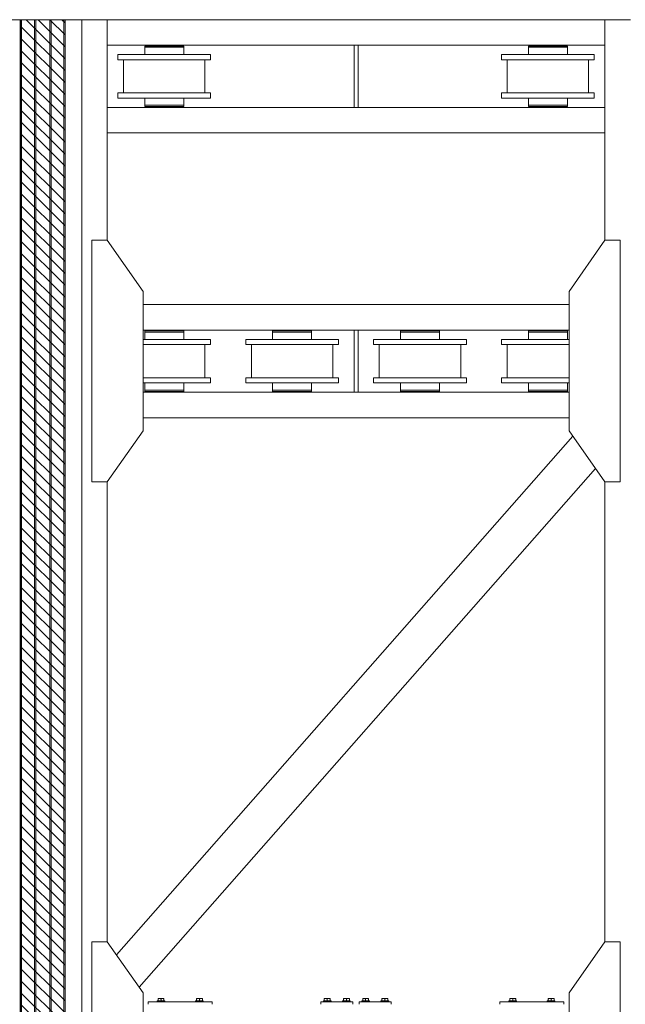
# Model space of a CAD drawing. Header units: millimetres. Extents: x 11264 to 19674, y -752784 to -746844.
# Tile 53 of 56: x 18301 to 18666, y -748129 to -747536. Entities that reach past the tile are written whole.
import ezdxf

# ---------------------------------------------------------------- set-up
doc = ezdxf.new("R2010")
doc.units = ezdxf.units.MM
doc.header["$MEASUREMENT"] = 0
doc.linetypes.add('DGN Style 1', pattern=[238.072395, 0.396127, -237.676268])
doc.linetypes.add('DGN Style 6', pattern=[753.433768, 0.396127, -158.450845, 277.288979, -158.450845, 0.396127, -158.450845])
doc.layers.add('Main Cradle', color=7, linetype='Continuous', lineweight=0)
doc.layers.add('Main Cradle Blocks', color=7, linetype='Continuous', lineweight=0)

# ---------------------------------------------------------------- blocks, each defined once
blk = doc.blocks.new('*U58')
at = {"linetype": 'DGN Style 6', "lineweight": 0}
h = blk.add_hatch(dxfattribs=at)
h.set_pattern_fill('HATCH', color=5, style=0, pattern_type=2)
h.set_pattern_definition([(135, (2810.746, 1050.6825), (3.595457, 3.595457), [])])
h.paths.add_polyline_path([(2833.09, 1021.15), (2833.09, 2278.47), (2860.06, 2278.47), (2860.06, 1021.15)])
at = {"color": 5, "linetype": 'Continuous', "lineweight": 0, "flags": 128}
blk.add_lwpolyline([(2833.09, 1021.15), (2833.09, 2278.47), (2860.06, 2278.47), (2860.06, 1021.15), (2833.09, 1021.15)], close=True, dxfattribs=at)
at = {"layer": 'Main Cradle', "color": 7, "linetype": 'Continuous', "lineweight": 0}
for p, q in [((2823.1, 2278.47), (2833.1, 2278.47)), ((2833.1, 2278.47), (2833.1, 1021.15)), ((2833.81, 2278.47), (2833.1, 2278.47)), ((2833.81, 2278.47), (2833.81, 1021.15)), ((2833.81, 2278.47), (2841.57, 2278.47)), ((2841.57, 2278.47), (2841.57, 1021.15)), ((2842.34, 2278.47), (2841.57, 2278.47)), ((2842.34, 2278.47), (2842.34, 1021.15)), ((2842.34, 2278.47), (2850.82, 2278.47)), ((2850.82, 2278.47), (2850.82, 1021.15)), ((2851.59, 2278.47), (2850.82, 2278.47)), ((2851.59, 2278.47), (2851.59, 1021.15)), ((2851.59, 2278.47), (2859.35, 2278.47)), ((2859.35, 2278.47), (2859.35, 1021.15)), ((2860.06, 2278.47), (2859.35, 2278.47)), ((2860.06, 2278.47), (2860.06, 1021.15)), ((2860.06, 2278.47), (2870.06, 2278.47)), ((2870.06, 2278.47), (2870.06, 1021.15)), ((2885.47, 2278.47), (2870.06, 2278.47)), ((2885.47, 2278.47), (2885.47, 2145.46)), ((3185.19, 2278.47), (2885.47, 2278.47)), ((3185.19, 2278.47), (3200.6, 2278.47)), ((3185.19, 2278.47), (3185.19, 2145.46)), ((3034.1, 2263.06), (2885.47, 2263.06)), ((2908.03, 2262.6), (2908.03, 2261.83)), ((2931.51, 2262.6), (2908.03, 2262.6)), ((2931.51, 2261.83), (2908.03, 2261.83)), ((2908.03, 2261.83), (2908.03, 2261.83)), ((2908.03, 2261.83), (2908.03, 2257.44)), ((2931.51, 2261.83), (2908.03, 2261.83)), ((2913.6, 2263.06), (2913.6, 2262.6)), ((2913.6, 2262.6), (2913.6, 2262.6)), ((2925.93, 2262.6), (2925.93, 2263.06)), ((2931.51, 2261.83), (2931.51, 2262.6)), ((2931.51, 2257.44), (2931.51, 2261.83)), ((3185.19, 2263.06), (3036.56, 2263.06)), ((3139.15, 2262.6), (3139.15, 2261.83)), ((3162.63, 2262.6), (3139.15, 2262.6)), ((3162.63, 2261.83), (3139.15, 2261.83)), ((3139.15, 2261.83), (3139.15, 2261.83)), ((3139.15, 2261.83), (3139.15, 2257.44)), ((3162.63, 2261.83), (3139.15, 2261.83)), ((3144.73, 2263.06), (3144.73, 2262.6)), ((3144.73, 2262.6), (3144.73, 2262.6)), ((3157.06, 2262.6), (3157.06, 2263.06)), ((3162.63, 2261.83), (3162.63, 2262.6)), ((3162.63, 2257.44), (3162.63, 2261.83)), ((2891.85, 2257.44), (2891.85, 2254.36)), ((2947.69, 2257.44), (2891.85, 2257.44)), ((2908.03, 2257.44), (2908.03, 2257.44)), ((2947.69, 2254.36), (2947.69, 2257.44)), ((3122.97, 2257.44), (3122.97, 2254.36)), ((3178.81, 2257.44), (3122.97, 2257.44)), ((3139.15, 2257.44), (3139.15, 2257.44)), ((3178.81, 2254.36), (3178.81, 2257.44)), ((2895.27, 2254.36), (2891.85, 2254.36)), ((2947.69, 2254.36), (2891.85, 2254.36)), ((2895.27, 2254.36), (2895.27, 2234.33)), ((2899.89, 2254.36), (2908.03, 2254.36)), ((2931.51, 2254.36), (2939.64, 2254.36)), ((2944.27, 2234.33), (2944.27, 2254.36)), ((2947.69, 2254.36), (2944.27, 2254.36)), ((3126.39, 2254.36), (3122.97, 2254.36)), ((3178.81, 2254.36), (3122.97, 2254.36)), ((3126.39, 2254.36), (3126.39, 2234.33)), ((3131.02, 2254.36), (3139.15, 2254.36)), ((3162.63, 2254.36), (3170.77, 2254.36)), ((3175.39, 2234.33), (3175.39, 2254.36)), ((3178.81, 2254.36), (3175.39, 2254.36)), ((2891.85, 2234.33), (2891.85, 2231.24)), ((2947.69, 2234.33), (2891.85, 2234.33)), ((2908.03, 2234.33), (2895.27, 2234.33)), ((2944.27, 2234.33), (2895.27, 2234.33)), ((2899.89, 2234.33), (2908.03, 2234.33)), ((2899.89, 2234.33), (2939.64, 2234.33)), ((2908.03, 2234.33), (2908.03, 2234.33)), ((2944.27, 2234.33), (2931.51, 2234.33)), ((2931.51, 2234.33), (2939.64, 2234.33)), ((2947.69, 2231.24), (2947.69, 2234.33)), ((3122.97, 2234.33), (3122.97, 2231.24)), ((3178.81, 2234.33), (3122.97, 2234.33)), ((3139.15, 2234.33), (3126.39, 2234.33)), ((3175.39, 2234.33), (3126.39, 2234.33)), ((3131.02, 2234.33), (3139.15, 2234.33)), ((3131.02, 2234.33), (3170.77, 2234.33)), ((3139.15, 2234.33), (3139.15, 2234.33)), ((3175.39, 2234.33), (3162.63, 2234.33)), ((3162.63, 2234.33), (3170.77, 2234.33)), ((3178.81, 2231.24), (3178.81, 2234.33)), ((2908.03, 2231.24), (2891.85, 2231.24)), ((2947.69, 2231.24), (2891.85, 2231.24)), ((2908.03, 2231.24), (2908.03, 2231.24)), ((2908.03, 2231.24), (2931.51, 2231.24)), ((2908.03, 2231.24), (2908.03, 2226.85)), ((2908.03, 2226.85), (2908.03, 2226.08)), ((2931.51, 2226.85), (2908.03, 2226.85)), ((2931.51, 2226.85), (2908.03, 2226.85)), ((2931.51, 2226.08), (2908.03, 2226.08)), ((2913.6, 2226.08), (2908.03, 2226.08)), ((2913.6, 2226.85), (2913.6, 2226.85)), ((2913.6, 2226.08), (2913.6, 2226.08)), ((2913.6, 2226.08), (2925.93, 2226.08)), ((2913.6, 2226.08), (2913.6, 2225.62)), ((2931.51, 2226.08), (2925.93, 2226.08)), ((2925.93, 2225.62), (2925.93, 2226.08)), ((2947.69, 2231.24), (2931.51, 2231.24)), ((2931.51, 2226.85), (2931.51, 2231.24)), ((2931.51, 2226.08), (2931.51, 2226.85)), ((2931.51, 2226.85), (2931.51, 2226.85)), ((3139.15, 2231.24), (3122.97, 2231.24)), ((3178.81, 2231.24), (3122.97, 2231.24)), ((3139.15, 2231.24), (3139.15, 2231.24)), ((3139.15, 2231.24), (3162.63, 2231.24)), ((3139.15, 2231.24), (3139.15, 2226.85)), ((3139.15, 2226.85), (3139.15, 2226.08)), ((3162.63, 2226.85), (3139.15, 2226.85)), ((3162.63, 2226.85), (3139.15, 2226.85)), ((3162.63, 2226.08), (3139.15, 2226.08)), ((3144.73, 2226.08), (3139.15, 2226.08)), ((3144.73, 2226.85), (3144.73, 2226.85)), ((3144.73, 2226.08), (3144.73, 2226.08)), ((3144.73, 2226.08), (3157.06, 2226.08)), ((3144.73, 2226.08), (3144.73, 2225.62)), ((3162.63, 2226.08), (3157.06, 2226.08)), ((3157.06, 2225.62), (3157.06, 2226.08)), ((3178.81, 2231.24), (3162.63, 2231.24)), ((3162.63, 2226.85), (3162.63, 2231.24)), ((3162.63, 2226.08), (3162.63, 2226.85)), ((3162.63, 2226.85), (3162.63, 2226.85)), ((3185.19, 2225.62), (2885.47, 2225.62)), ((3185.19, 2210.21), (2885.47, 2210.21)), ((3163.62, 2106.79), (2907.04, 2106.79)), ((3034.1, 2091.38), (2907.04, 2091.38)), ((2931.51, 2090.91), (2908.03, 2090.91)), ((2913.6, 2090.91), (2908.03, 2090.91)), ((2908.03, 2090.91), (2908.03, 2090.14)), ((2931.51, 2090.14), (2908.03, 2090.14)), ((2931.51, 2090.14), (2908.03, 2090.14)), ((2908.03, 2090.14), (2908.03, 2085.75)), ((2913.6, 2091.38), (2913.6, 2090.91)), ((2913.6, 2090.91), (2913.6, 2090.91)), ((2913.6, 2090.91), (2925.93, 2090.91)), ((2925.93, 2090.91), (2925.93, 2091.38)), ((2931.51, 2090.91), (2925.93, 2090.91)), ((2931.51, 2090.14), (2931.51, 2090.91)), ((2931.51, 2090.14), (2931.51, 2090.14)), ((2931.51, 2085.75), (2931.51, 2090.14)), ((3008.55, 2090.91), (2985.07, 2090.91)), ((2990.65, 2090.91), (2985.07, 2090.91)), ((2985.07, 2090.91), (2985.07, 2090.14)), ((3008.55, 2090.14), (2985.07, 2090.14)), ((3008.55, 2090.14), (2985.07, 2090.14)), ((2985.07, 2090.14), (2985.07, 2085.75)), ((2990.65, 2091.38), (2990.65, 2090.91)), ((2990.65, 2090.91), (2990.65, 2090.91)), ((2990.65, 2090.91), (3002.97, 2090.91)), ((3002.97, 2090.91), (3002.97, 2091.38)), ((3008.55, 2090.91), (3002.97, 2090.91)), ((3008.55, 2090.14), (3008.55, 2090.91)), ((3008.55, 2090.14), (3008.55, 2090.14)), ((3008.55, 2085.75), (3008.55, 2090.14)), ((3163.62, 2091.38), (3036.56, 2091.38)), ((3085.59, 2090.91), (3062.11, 2090.91)), ((3067.69, 2090.91), (3062.11, 2090.91)), ((3062.11, 2090.91), (3062.11, 2090.14)), ((3085.59, 2090.14), (3062.11, 2090.14)), ((3085.59, 2090.14), (3062.11, 2090.14)), ((3062.11, 2090.14), (3062.11, 2085.75)), ((3067.69, 2091.38), (3067.69, 2090.91)), ((3067.69, 2090.91), (3067.69, 2090.91)), ((3067.69, 2090.91), (3080.01, 2090.91)), ((3080.01, 2090.91), (3080.01, 2091.38)), ((3085.59, 2090.91), (3080.01, 2090.91)), ((3085.59, 2090.14), (3085.59, 2090.91)), ((3085.59, 2090.14), (3085.59, 2090.14)), ((3085.59, 2085.75), (3085.59, 2090.14)), ((3162.63, 2090.91), (3139.15, 2090.91)), ((3144.73, 2090.91), (3139.15, 2090.91)), ((3139.15, 2090.91), (3139.15, 2090.14)), ((3162.63, 2090.14), (3139.15, 2090.14)), ((3162.63, 2090.14), (3139.15, 2090.14)), ((3139.15, 2090.14), (3139.15, 2085.75)), ((3144.73, 2091.38), (3144.73, 2090.91)), ((3144.73, 2090.91), (3144.73, 2090.91)), ((3144.73, 2090.91), (3157.06, 2090.91)), ((3157.06, 2090.91), (3157.06, 2091.38)), ((3162.63, 2090.91), (3157.06, 2090.91)), ((3162.63, 2090.14), (3162.63, 2090.91)), ((3162.63, 2090.14), (3162.63, 2090.14)), ((3162.63, 2085.75), (3162.63, 2090.14)), ((2908.03, 2085.75), (2907.04, 2085.75)), ((2947.69, 2085.75), (2907.04, 2085.75)), ((2908.03, 2085.75), (2908.03, 2085.75)), ((2908.03, 2085.75), (2931.51, 2085.75)), ((2947.69, 2085.75), (2931.51, 2085.75)), ((2947.69, 2082.67), (2947.69, 2085.75)), ((2985.07, 2085.75), (2968.89, 2085.75)), ((2968.89, 2085.75), (2968.89, 2082.67)), ((3024.73, 2085.75), (2968.89, 2085.75)), ((2985.07, 2085.75), (2985.07, 2085.75)), ((2985.07, 2085.75), (3008.55, 2085.75)), ((3024.73, 2085.75), (3008.55, 2085.75)), ((3024.73, 2082.67), (3024.73, 2085.75)), ((3062.11, 2085.75), (3045.93, 2085.75)), ((3045.93, 2085.75), (3045.93, 2082.67)), ((3101.77, 2085.75), (3045.93, 2085.75)), ((3062.11, 2085.75), (3062.11, 2085.75)), ((3062.11, 2085.75), (3085.59, 2085.75)), ((3101.77, 2085.75), (3085.59, 2085.75)), ((3101.77, 2082.67), (3101.77, 2085.75)), ((3139.15, 2085.75), (3122.97, 2085.75)), ((3122.97, 2085.75), (3122.97, 2082.67)), ((3163.62, 2085.75), (3122.97, 2085.75)), ((3139.15, 2085.75), (3139.15, 2085.75)), ((3139.15, 2085.75), (3162.63, 2085.75)), ((3163.62, 2085.75), (3162.63, 2085.75)), ((2908.03, 2082.67), (2907.04, 2082.67)), ((2944.27, 2082.67), (2907.04, 2082.67)), ((2907.04, 2082.67), (2908.03, 2082.67)), ((2907.04, 2082.67), (2939.64, 2082.67)), ((2947.69, 2082.67), (2907.04, 2082.67)), ((2944.27, 2082.67), (2931.51, 2082.67)), ((2931.51, 2082.67), (2939.64, 2082.67)), ((2944.27, 2062.64), (2944.27, 2082.67)), ((3024.73, 2082.67), (2968.89, 2082.67)), ((2985.07, 2082.67), (2972.31, 2082.67)), ((2972.31, 2082.67), (2972.31, 2062.64)), ((3021.31, 2082.67), (2972.31, 2082.67)), ((2976.93, 2082.67), (2985.07, 2082.67)), ((2976.93, 2082.67), (3016.69, 2082.67)), ((3021.31, 2082.67), (3008.55, 2082.67)), ((3008.55, 2082.67), (3016.69, 2082.67)), ((3021.31, 2062.64), (3021.31, 2082.67)), ((3101.77, 2082.67), (3045.93, 2082.67)), ((3062.11, 2082.67), (3049.35, 2082.67)), ((3049.35, 2082.67), (3049.35, 2062.64)), ((3098.35, 2082.67), (3049.35, 2082.67)), ((3053.97, 2082.67), (3062.11, 2082.67)), ((3053.97, 2082.67), (3093.73, 2082.67)), ((3098.35, 2082.67), (3085.59, 2082.67)), ((3085.59, 2082.67), (3093.73, 2082.67)), ((3098.35, 2062.64), (3098.35, 2082.67)), ((3163.62, 2082.67), (3122.97, 2082.67)), ((3139.15, 2082.67), (3126.39, 2082.67)), ((3126.39, 2082.67), (3126.39, 2062.64)), ((3163.62, 2082.67), (3126.39, 2082.67)), ((3131.02, 2082.67), (3139.15, 2082.67)), ((3131.02, 2082.67), (3163.62, 2082.67)), ((3163.62, 2082.67), (3162.63, 2082.67)), ((3162.63, 2082.67), (3163.62, 2082.67)), ((2947.69, 2062.64), (2907.04, 2062.64)), ((2947.69, 2062.64), (2944.27, 2062.64)), ((2947.69, 2059.56), (2947.69, 2062.64)), ((2972.31, 2062.64), (2968.89, 2062.64)), ((2968.89, 2062.64), (2968.89, 2059.56)), ((3024.73, 2062.64), (2968.89, 2062.64)), ((3024.73, 2062.64), (3021.31, 2062.64)), ((3024.73, 2059.56), (3024.73, 2062.64)), ((3049.35, 2062.64), (3045.93, 2062.64)), ((3045.93, 2062.64), (3045.93, 2059.56)), ((3101.77, 2062.64), (3045.93, 2062.64)), ((3101.77, 2062.64), (3098.35, 2062.64)), ((3101.77, 2059.56), (3101.77, 2062.64)), ((3126.39, 2062.64), (3122.97, 2062.64)), ((3122.97, 2062.64), (3122.97, 2059.56)), ((3163.62, 2062.64), (3122.97, 2062.64)), ((2947.69, 2059.56), (2907.04, 2059.56)), ((3034.1, 2053.93), (2907.04, 2053.93)), ((2908.03, 2059.56), (2908.03, 2055.17)), ((2931.51, 2055.17), (2908.03, 2055.17)), ((2908.03, 2055.17), (2908.03, 2055.17)), ((2908.03, 2055.17), (2908.03, 2054.4)), ((2931.51, 2055.17), (2908.03, 2055.17)), ((2931.51, 2054.4), (2908.03, 2054.4)), ((2913.6, 2054.4), (2913.6, 2053.93)), ((2925.93, 2053.93), (2925.93, 2054.4)), ((2927.09, 2055.17), (2927.09, 2055.17)), ((2931.51, 2055.17), (2931.51, 2059.56)), ((2931.51, 2054.4), (2931.51, 2055.17)), ((3024.73, 2059.56), (2968.89, 2059.56)), ((2985.07, 2059.56), (2985.07, 2055.17)), ((3008.55, 2055.17), (2985.07, 2055.17)), ((2985.07, 2055.17), (2985.07, 2055.17)), ((2985.07, 2055.17), (2985.07, 2054.4)), ((3008.55, 2055.17), (2985.07, 2055.17)), ((3008.55, 2054.4), (2985.07, 2054.4)), ((2990.65, 2054.4), (2990.65, 2053.93)), ((3002.97, 2053.93), (3002.97, 2054.4)), ((3004.13, 2055.17), (3004.13, 2055.17)), ((3008.55, 2055.17), (3008.55, 2059.56)), ((3008.55, 2054.4), (3008.55, 2055.17)), ((3163.62, 2053.93), (3036.56, 2053.93)), ((3101.77, 2059.56), (3045.93, 2059.56)), ((3062.11, 2059.56), (3062.11, 2055.17)), ((3085.59, 2055.17), (3062.11, 2055.17)), ((3062.11, 2055.17), (3062.11, 2055.17)), ((3062.11, 2055.17), (3062.11, 2054.4)), ((3085.59, 2055.17), (3062.11, 2055.17)), ((3085.59, 2054.4), (3062.11, 2054.4)), ((3067.69, 2054.4), (3067.69, 2053.93)), ((3080.01, 2053.93), (3080.01, 2054.4)), ((3081.17, 2055.17), (3081.17, 2055.17)), ((3085.59, 2055.17), (3085.59, 2059.56)), ((3085.59, 2054.4), (3085.59, 2055.17)), ((3163.62, 2059.56), (3122.97, 2059.56)), ((3139.15, 2059.56), (3139.15, 2055.17)), ((3162.63, 2055.17), (3139.15, 2055.17)), ((3139.15, 2055.17), (3139.15, 2055.17)), ((3139.15, 2055.17), (3139.15, 2054.4)), ((3162.63, 2055.17), (3139.15, 2055.17)), ((3162.63, 2054.4), (3139.15, 2054.4)), ((3144.73, 2054.4), (3144.73, 2053.93)), ((3157.06, 2053.93), (3157.06, 2054.4)), ((3158.21, 2055.17), (3158.21, 2055.17)), ((3162.63, 2055.17), (3162.63, 2059.56)), ((3162.63, 2054.4), (3162.63, 2055.17)), ((3163.62, 2038.53), (2907.04, 2038.53)), ((2891.04, 1714.65), (3165.98, 2027.3)), ((2904.68, 1695.17), (3179.62, 2007.82)), ((2885.47, 1999.85), (2885.47, 1722.62)), ((3185.19, 1999.85), (3185.19, 1722.62))]:
    blk.add_line(p, q, dxfattribs=at)
at = {"layer": 'Main Cradle', "color": 7, "linetype": 'Continuous', "lineweight": 0, "ltscale": 0.154083, "flags": 128}
for points in [[(3034.1, 2225.62), (3034.1, 2225.62), (3034.1, 2263.06), (3036.56, 2263.06), (3036.56, 2225.62)], [(3036.56, 2091.38), (3034.1, 2091.38), (3034.1, 2053.93), (3036.56, 2053.93), (3036.56, 2091.38)]]:
    blk.add_lwpolyline(points, dxfattribs=at)
at = {"layer": 'Main Cradle', "color": 7, "linetype": 'Continuous', "lineweight": 0, "flags": 128}
for points in [[(2885.47, 1999.85), (2907.04, 2030.67), (2907.04, 2114.64), (2885.47, 2145.46), (2876.22, 2145.46), (2876.22, 1999.85), (2885.47, 1999.85)], [(3185.19, 1999.85), (3163.62, 2030.67), (3163.62, 2114.64), (3185.19, 2145.46), (3194.44, 2145.46), (3194.44, 1999.85), (3185.19, 1999.85)], [(2885.47, 1577.01), (2907.04, 1607.82), (2907.04, 1691.8), (2885.47, 1722.62), (2876.22, 1722.62), (2876.22, 1577.01), (2885.47, 1577.01)], [(3185.19, 1577.01), (3163.62, 1607.82), (3163.62, 1691.8), (3185.19, 1722.62), (3194.44, 1722.62), (3194.44, 1577.01), (3185.19, 1577.01)]]:
    blk.add_lwpolyline(points, dxfattribs=at)
at = {"layer": 'Main Cradle Blocks', "color": 7, "linetype": 'Continuous', "lineweight": 0}
for p, q in [((2948.66, 1686.41), (2910.14, 1686.41)), ((2910.14, 1684.87), (2910.14, 1686.41)), ((2915.53, 1686.87), (2915.53, 1686.41)), ((2915.53, 1686.87), (2920.15, 1686.87)), ((2915.53, 1686.41), (2920.15, 1686.41)), ((2916.06, 1688.41), (2916.95, 1688.41)), ((2916.06, 1686.87), (2916.06, 1688.13)), ((2916.95, 1688.41), (2918.73, 1688.41)), ((2917.84, 1686.87), (2917.84, 1688.13)), ((2918.73, 1688.41), (2919.63, 1688.41)), ((2919.63, 1686.87), (2919.63, 1688.13)), ((2920.15, 1686.41), (2920.15, 1686.87)), ((2938.64, 1686.87), (2938.64, 1686.41)), ((2943.27, 1686.87), (2938.64, 1686.87)), ((2943.27, 1686.41), (2938.64, 1686.41)), ((2940.06, 1688.41), (2939.17, 1688.41)), ((2939.17, 1686.87), (2939.17, 1688.13)), ((2941.85, 1688.41), (2940.06, 1688.41)), ((2940.95, 1686.87), (2940.95, 1688.13)), ((2942.74, 1688.41), (2941.85, 1688.41)), ((2942.74, 1686.87), (2942.74, 1688.13)), ((2943.27, 1686.41), (2943.27, 1686.87)), ((2948.66, 1684.87), (2948.66, 1686.41)), ((3014.14, 1684.87), (3014.14, 1686.41)), ((3033.4, 1686.41), (3014.14, 1686.41)), ((3015.68, 1686.87), (3015.68, 1686.41)), ((3015.68, 1686.87), (3020.31, 1686.87)), ((3015.68, 1686.41), (3020.31, 1686.41)), ((3016.21, 1688.41), (3017.1, 1688.41)), ((3016.21, 1686.87), (3016.21, 1688.13)), ((3017.1, 1688.41), (3018.89, 1688.41)), ((3018, 1686.87), (3018, 1688.13)), ((3018.89, 1688.41), (3019.78, 1688.41)), ((3019.78, 1686.87), (3019.78, 1688.13)), ((3020.31, 1686.41), (3020.31, 1686.87)), ((3027.24, 1686.87), (3027.24, 1686.41)), ((3031.86, 1686.87), (3027.24, 1686.87)), ((3031.86, 1686.41), (3027.24, 1686.41)), ((3028.66, 1688.41), (3027.77, 1688.41)), ((3027.77, 1686.87), (3027.77, 1688.13)), ((3030.44, 1688.41), (3028.66, 1688.41)), ((3029.55, 1686.87), (3029.55, 1688.13)), ((3031.34, 1688.41), (3030.44, 1688.41)), ((3031.34, 1686.87), (3031.34, 1688.13)), ((3031.86, 1686.41), (3031.86, 1686.87)), ((3033.4, 1684.87), (3033.4, 1686.41)), ((3037.26, 1684.87), (3037.26, 1686.41)), ((3037.26, 1686.41), (3056.52, 1686.41)), ((3038.8, 1686.87), (3038.8, 1686.41)), ((3038.8, 1686.87), (3043.42, 1686.87)), ((3038.8, 1686.41), (3043.42, 1686.41)), ((3039.32, 1688.41), (3040.22, 1688.41)), ((3039.32, 1686.87), (3039.32, 1688.13)), ((3040.22, 1688.41), (3042, 1688.41)), ((3041.11, 1686.87), (3041.11, 1688.13)), ((3042, 1688.41), (3042.89, 1688.41)), ((3042.89, 1686.87), (3042.89, 1688.13)), ((3043.42, 1686.41), (3043.42, 1686.87)), ((3050.35, 1686.87), (3050.35, 1686.41)), ((3054.98, 1686.87), (3050.35, 1686.87)), ((3054.98, 1686.41), (3050.35, 1686.41)), ((3051.77, 1688.41), (3050.88, 1688.41)), ((3050.88, 1686.87), (3050.88, 1688.13)), ((3053.56, 1688.41), (3051.77, 1688.41)), ((3052.66, 1686.87), (3052.66, 1688.13)), ((3054.45, 1688.41), (3053.56, 1688.41)), ((3054.45, 1686.87), (3054.45, 1688.13)), ((3054.98, 1686.41), (3054.98, 1686.87)), ((3056.52, 1684.87), (3056.52, 1686.41)), ((3122, 1684.87), (3122, 1686.41)), ((3122, 1686.41), (3160.52, 1686.41)), ((3127.39, 1686.87), (3127.39, 1686.41)), ((3127.39, 1686.87), (3132.02, 1686.87)), ((3127.39, 1686.41), (3132.02, 1686.41)), ((3127.92, 1688.41), (3128.81, 1688.41)), ((3127.92, 1686.87), (3127.92, 1688.13)), ((3128.81, 1688.41), (3130.6, 1688.41)), ((3129.71, 1686.87), (3129.71, 1688.13)), ((3130.6, 1688.41), (3131.49, 1688.41)), ((3131.49, 1686.87), (3131.49, 1688.13)), ((3132.02, 1686.41), (3132.02, 1686.87)), ((3150.51, 1686.87), (3150.51, 1686.41)), ((3155.13, 1686.87), (3150.51, 1686.87)), ((3155.13, 1686.41), (3150.51, 1686.41)), ((3151.93, 1688.41), (3151.03, 1688.41)), ((3151.03, 1686.87), (3151.03, 1688.13)), ((3153.71, 1688.41), (3151.93, 1688.41)), ((3152.82, 1686.87), (3152.82, 1688.13)), ((3154.6, 1688.41), (3153.71, 1688.41)), ((3154.6, 1686.87), (3154.6, 1688.13)), ((3155.13, 1686.41), (3155.13, 1686.87)), ((3160.52, 1684.87), (3160.52, 1686.41))]:
    blk.add_line(p, q, dxfattribs=at)
for points in [[(2916.06, 1688.13), (2916.33, 1688.29), (2916.64, 1688.41), (2916.95, 1688.41)], [(2917.84, 1688.13), (2918.12, 1688.29), (2918.42, 1688.41), (2918.73, 1688.41)], [(2940.95, 1688.13), (2940.68, 1688.29), (2940.37, 1688.41), (2940.06, 1688.41)], [(2942.74, 1688.13), (2942.46, 1688.29), (2942.16, 1688.41), (2941.85, 1688.41)], [(3016.21, 1688.13), (3016.49, 1688.29), (3016.79, 1688.41), (3017.1, 1688.41)], [(3018, 1688.13), (3018.27, 1688.29), (3018.58, 1688.41), (3018.89, 1688.41)], [(3029.55, 1688.13), (3029.28, 1688.29), (3028.97, 1688.41), (3028.66, 1688.41)], [(3031.34, 1688.13), (3031.06, 1688.29), (3030.76, 1688.41), (3030.44, 1688.41)], [(3039.32, 1688.13), (3039.6, 1688.29), (3039.9, 1688.41), (3040.22, 1688.41)], [(3041.11, 1688.13), (3041.38, 1688.29), (3041.69, 1688.41), (3042, 1688.41)], [(3052.66, 1688.13), (3052.39, 1688.29), (3052.08, 1688.41), (3051.77, 1688.41)], [(3054.45, 1688.13), (3054.17, 1688.29), (3053.87, 1688.41), (3053.56, 1688.41)], [(3127.92, 1688.13), (3128.2, 1688.29), (3128.5, 1688.41), (3128.81, 1688.41)], [(3129.71, 1688.13), (3129.98, 1688.29), (3130.29, 1688.41), (3130.6, 1688.41)], [(3152.82, 1688.13), (3152.54, 1688.29), (3152.24, 1688.41), (3151.93, 1688.41)], [(3154.6, 1688.13), (3154.33, 1688.29), (3154.02, 1688.41), (3153.71, 1688.41)]]:
    blk.add_open_spline(points, degree=3, dxfattribs=at)
for points, knots in [([(2916.06, 1688.41), (2916.06, 1688.4), (2916.06, 1688.39), (2916.06, 1688.29), (2916.06, 1688.19), (2916.06, 1688.13)], [0, 0, 0, 0, 0.311532, 0.632762, 1, 1, 1, 1]), ([(2916.95, 1688.41), (2917.03, 1688.41), (2917.26, 1688.39), (2917.56, 1688.29), (2917.77, 1688.17), (2917.84, 1688.13)], [0, 0, 0, 0, 0.24869, 0.750117, 1, 1, 1, 1]), ([(2918.73, 1688.41), (2918.81, 1688.41), (2919.04, 1688.39), (2919.34, 1688.29), (2919.56, 1688.17), (2919.63, 1688.13)], [0, 0, 0, 0, 0.24869, 0.750117, 1, 1, 1, 1]), ([(2919.63, 1688.13), (2919.63, 1688.24), (2919.63, 1688.38), (2919.63, 1688.4), (2919.63, 1688.41)], [0, 0, 0, 0, 0.679357, 1, 1, 1, 1]), ([(2940.06, 1688.41), (2939.98, 1688.41), (2939.75, 1688.39), (2939.45, 1688.29), (2939.24, 1688.17), (2939.17, 1688.13)], [0, 0, 0, 0, 0.24869, 0.750117, 1, 1, 1, 1]), ([(2939.17, 1688.13), (2939.17, 1688.24), (2939.17, 1688.38), (2939.17, 1688.4), (2939.17, 1688.41)], [0, 0, 0, 0, 0.679357, 1, 1, 1, 1]), ([(2941.85, 1688.41), (2941.77, 1688.41), (2941.54, 1688.39), (2941.23, 1688.29), (2941.02, 1688.17), (2940.95, 1688.13)], [0, 0, 0, 0, 0.24869, 0.750117, 1, 1, 1, 1]), ([(2942.74, 1688.41), (2942.74, 1688.4), (2942.74, 1688.39), (2942.74, 1688.29), (2942.74, 1688.19), (2942.74, 1688.13)], [0, 0, 0, 0, 0.311532, 0.632762, 1, 1, 1, 1]), ([(3016.21, 1688.41), (3016.21, 1688.4), (3016.21, 1688.39), (3016.21, 1688.29), (3016.21, 1688.19), (3016.21, 1688.13)], [0, 0, 0, 0, 0.311532, 0.632762, 1, 1, 1, 1]), ([(3017.1, 1688.41), (3017.18, 1688.41), (3017.41, 1688.39), (3017.71, 1688.29), (3017.93, 1688.17), (3018, 1688.13)], [0, 0, 0, 0, 0.24869, 0.750117, 1, 1, 1, 1]), ([(3018.89, 1688.41), (3018.97, 1688.41), (3019.2, 1688.39), (3019.5, 1688.29), (3019.71, 1688.17), (3019.78, 1688.13)], [0, 0, 0, 0, 0.24869, 0.750117, 1, 1, 1, 1]), ([(3019.78, 1688.13), (3019.78, 1688.24), (3019.78, 1688.38), (3019.78, 1688.4), (3019.78, 1688.41)], [0, 0, 0, 0, 0.679357, 1, 1, 1, 1]), ([(3028.66, 1688.41), (3028.58, 1688.41), (3028.35, 1688.39), (3028.05, 1688.29), (3027.84, 1688.17), (3027.77, 1688.13)], [0, 0, 0, 0, 0.24869, 0.750117, 1, 1, 1, 1]), ([(3027.77, 1688.13), (3027.77, 1688.24), (3027.77, 1688.38), (3027.77, 1688.4), (3027.77, 1688.41)], [0, 0, 0, 0, 0.679357, 1, 1, 1, 1]), ([(3030.44, 1688.41), (3030.37, 1688.41), (3030.13, 1688.39), (3029.83, 1688.29), (3029.62, 1688.17), (3029.55, 1688.13)], [0, 0, 0, 0, 0.24869, 0.750117, 1, 1, 1, 1]), ([(3031.34, 1688.41), (3031.34, 1688.4), (3031.34, 1688.39), (3031.34, 1688.29), (3031.34, 1688.19), (3031.34, 1688.13)], [0, 0, 0, 0, 0.311532, 0.632762, 1, 1, 1, 1]), ([(3039.32, 1688.41), (3039.32, 1688.4), (3039.32, 1688.39), (3039.32, 1688.29), (3039.32, 1688.19), (3039.32, 1688.13)], [0, 0, 0, 0, 0.311532, 0.632762, 1, 1, 1, 1]), ([(3040.22, 1688.41), (3040.29, 1688.41), (3040.53, 1688.39), (3040.83, 1688.29), (3041.04, 1688.17), (3041.11, 1688.13)], [0, 0, 0, 0, 0.24869, 0.750117, 1, 1, 1, 1]), ([(3042, 1688.41), (3042.08, 1688.41), (3042.31, 1688.39), (3042.61, 1688.29), (3042.82, 1688.17), (3042.89, 1688.13)], [0, 0, 0, 0, 0.24869, 0.750117, 1, 1, 1, 1]), ([(3042.89, 1688.13), (3042.89, 1688.24), (3042.89, 1688.38), (3042.89, 1688.4), (3042.89, 1688.41)], [0, 0, 0, 0, 0.679357, 1, 1, 1, 1]), ([(3051.77, 1688.41), (3051.69, 1688.41), (3051.46, 1688.39), (3051.16, 1688.29), (3050.95, 1688.17), (3050.88, 1688.13)], [0, 0, 0, 0, 0.24869, 0.750117, 1, 1, 1, 1]), ([(3050.88, 1688.13), (3050.88, 1688.24), (3050.88, 1688.38), (3050.88, 1688.4), (3050.88, 1688.41)], [0, 0, 0, 0, 0.679357, 1, 1, 1, 1]), ([(3053.56, 1688.41), (3053.48, 1688.41), (3053.25, 1688.39), (3052.95, 1688.29), (3052.73, 1688.17), (3052.66, 1688.13)], [0, 0, 0, 0, 0.24869, 0.750117, 1, 1, 1, 1]), ([(3054.45, 1688.41), (3054.45, 1688.4), (3054.45, 1688.39), (3054.45, 1688.29), (3054.45, 1688.19), (3054.45, 1688.13)], [0, 0, 0, 0, 0.311532, 0.632762, 1, 1, 1, 1]), ([(3127.92, 1688.41), (3127.92, 1688.4), (3127.92, 1688.39), (3127.92, 1688.29), (3127.92, 1688.19), (3127.92, 1688.13)], [0, 0, 0, 0, 0.311532, 0.632762, 1, 1, 1, 1]), ([(3128.81, 1688.41), (3128.89, 1688.41), (3129.12, 1688.39), (3129.42, 1688.29), (3129.64, 1688.17), (3129.71, 1688.13)], [0, 0, 0, 0, 0.24869, 0.750117, 1, 1, 1, 1]), ([(3130.6, 1688.41), (3130.68, 1688.41), (3130.91, 1688.39), (3131.21, 1688.29), (3131.42, 1688.17), (3131.49, 1688.13)], [0, 0, 0, 0, 0.24869, 0.750117, 1, 1, 1, 1]), ([(3131.49, 1688.13), (3131.49, 1688.24), (3131.49, 1688.38), (3131.49, 1688.4), (3131.49, 1688.41)], [0, 0, 0, 0, 0.679357, 1, 1, 1, 1]), ([(3151.93, 1688.41), (3151.85, 1688.41), (3151.62, 1688.39), (3151.31, 1688.29), (3151.1, 1688.17), (3151.03, 1688.13)], [0, 0, 0, 0, 0.24869, 0.750117, 1, 1, 1, 1]), ([(3151.03, 1688.13), (3151.03, 1688.24), (3151.03, 1688.38), (3151.03, 1688.4), (3151.03, 1688.41)], [0, 0, 0, 0, 0.679357, 1, 1, 1, 1]), ([(3153.71, 1688.41), (3153.63, 1688.41), (3153.4, 1688.39), (3153.1, 1688.29), (3152.89, 1688.17), (3152.82, 1688.13)], [0, 0, 0, 0, 0.24869, 0.750117, 1, 1, 1, 1]), ([(3154.6, 1688.41), (3154.6, 1688.4), (3154.6, 1688.39), (3154.6, 1688.29), (3154.6, 1688.19), (3154.6, 1688.13)], [0, 0, 0, 0, 0.311532, 0.632762, 1, 1, 1, 1])]:
    blk.add_open_spline(points, degree=3, knots=knots, dxfattribs=at)

msp = doc.modelspace()

# ---------------------------------------------------------------- block references
at = {"color": 7, "linetype": 'DGN Style 1', "lineweight": 0}
msp.add_blockref('*U58', (15468.65, -749814.35), dxfattribs=at)

doc.saveas('drawing.dxf')
